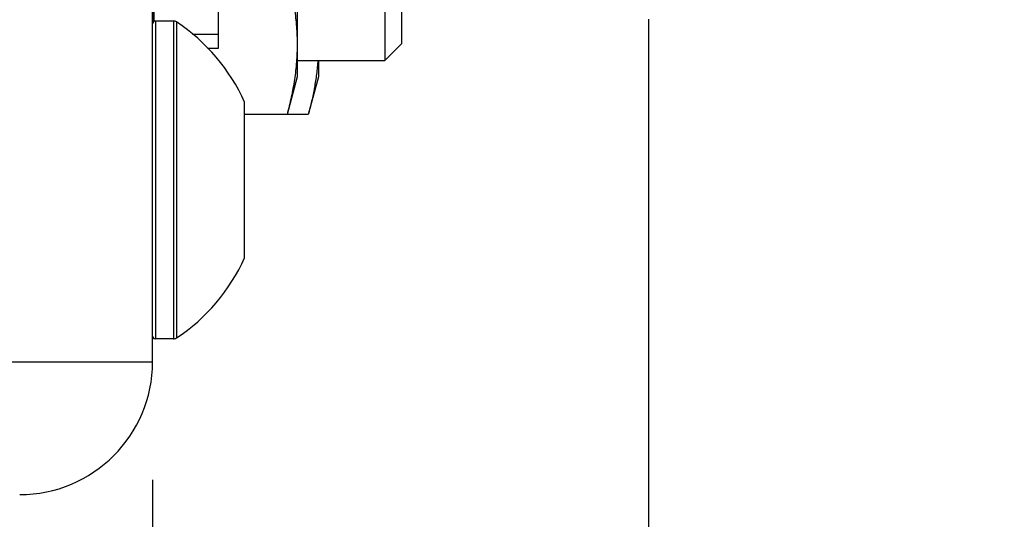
# Model space of a CAD drawing. Header units: inches. Extents: x 0 to 34, y 0 to 22.
# Tile 83 of 106: x 21.215 to 21.736, y 6.05 to 6.315. Entities that reach past the tile are written whole.
import ezdxf

# ---------------------------------------------------------------- set-up
doc = ezdxf.new("R2010")
doc.units = ezdxf.units.IN
doc.header["$LTSCALE"] = 1.87
doc.header["$MEASUREMENT"] = 0
doc.layers.get('0').update_dxf_attribs({"linetype": 'CONTINUOUS'})
doc.layers.add('02___PRT_ALL_AXES', color=7, linetype='CONTINUOUS')
doc.layers.add('DIMENSIONS', color=7, linetype='CONTINUOUS')
doc.styles.get("Standard").update_dxf_attribs({"font": 'txt', "width": 0.8})
doc.dimstyles.new('DIMSTYLE_2', dxfattribs={"dimtxt": 0.125, "dimasz": 0.18, "dimexe": 0.125, "dimexo": 0.0625, "dimgap": 0.0625, "dimtad": 0, "dimtih": 1, "dimtoh": 1, "dimlfac": 1.3333333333, "dimzin": 4, "dimdsep": 46, "dimtxsty": 'STANDARD', "dimblk": '_FILLED', "dimblk1": '_FILLED', "dimblk2": '_FILLED', "dimcen": 0.09, "dimadec": 0, "dimazin": 0, "dimtfac": 1, "dimtofl": 0, "dimtmove": 0, "dimatfit": 3, "dimldrblk": '_FILLED', "dimfxl": 1, "dimtolj": 1, "dimtzin": 4, "dimarcsym": 0})

# ---------------------------------------------------------------- blocks, each defined once
blk = doc.blocks.new('_FILLED')
at = {"color": 0, "linetype": 'BYBLOCK'}
blk.add_solid([(0, 0), (-1, 0.1736111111), (-1, -0.1736111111)], dxfattribs=at)
blk = doc.blocks.new('*D10')
at = {"layer": 'DIMENSIONS', "color": 2, "linetype": 'CONTINUOUS'}
for p, q in [((21.5478399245, 6.31479347), (21.5478399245, 5.4086496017)), ((21.2853399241, 6.0708621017), (21.2853399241, 5.4086496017)), ((21.2853399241, 5.5336496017), (20.9253399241, 5.5336496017)), ((21.5478399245, 5.5336496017), (21.8668676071, 5.5336496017))]:
    blk.add_line(p, q, dxfattribs=at)
at = {"layer": 'DIMENSIONS', "color": 2, "linetype": 'CONTINUOUS', "xscale": 0.18, "yscale": 0.18, "zscale": 0.18}
blk.add_blockref('_FILLED', (21.2853399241, 5.5336496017), dxfattribs=at)
at = {"layer": 'DIMENSIONS', "color": 2, "linetype": 'CONTINUOUS', "xscale": 0.18, "yscale": 0.18, "zscale": 0.18, "rotation": 180}
blk.add_blockref('_FILLED', (21.5478399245, 5.5336496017), dxfattribs=at)
at = {"layer": 'DIMENSIONS', "color": 2, "linetype": 'CONTINUOUS', "insert": (21.9293676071, 5.5961496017), "char_height": 0.125, "width": 1.225, "attachment_point": 1, "line_spacing_factor": 0.9}
blk.add_mtext('5X .35{\\Ftxt.shx;\\W1.000000;\\H0.125000; }[8.9]', dxfattribs=at)

msp = doc.modelspace()

# ---------------------------------------------------------------- linework, layer by layer
at = {"color": 7, "linetype": 'CONTINUOUS'}
for p, q in [((21.2853399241, 6.1333621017), (21.2853399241, 7.1342371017)), ((21.2857149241, 6.3133385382), (21.2857149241, 6.9542606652)), ((21.2860899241, 6.9539625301), (21.2860899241, 6.3136366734)), ((21.3202710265, 6.299482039), (21.3202710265, 6.5785178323)), ((21.3618399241, 6.5422626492), (21.3618399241, 6.2842626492)), ((21.4081742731, 6.329895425), (21.4081742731, 6.292985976)), ((21.4170328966, 6.3195126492), (21.4170328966, 6.3018441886)), ((21.3064668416, 6.3068639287), (21.3202710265, 6.3068639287)), ((21.3143603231, 6.299482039), (21.3202710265, 6.299482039)), ((21.4081746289, 6.292985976), (21.4170328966, 6.3018442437)), ((21.3618399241, 6.292985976), (21.4081742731, 6.292985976)), ((21.3730899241, 6.292985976), (21.3730899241, 6.2842626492)), ((21.3618399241, 6.2842626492), (21.3564926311, 6.2643062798)), ((21.3730899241, 6.2842626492), (21.3677426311, 6.2643062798)), ((21.3677426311, 6.2643062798), (21.3340603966, 6.2643062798)), ((21.2853399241, 6.1455496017), (21.2857149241, 6.1455496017)), ((21.2857149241, 6.1460681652), (21.2857149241, 6.1455496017))]:
    msp.add_line(p, q, dxfattribs=at)
at = {"color": 9, "linetype": 'CONTINUOUS'}
for p, q in [((21.2868163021, 6.313856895), (21.2868163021, 6.1455498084)), ((21.2963874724, 6.313856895), (21.2963874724, 6.1455498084)), ((21.2980196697, 6.313364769), (21.2980196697, 6.1460419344)), ((13.4103399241, 6.1333621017), (21.2853399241, 6.1333621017))]:
    msp.add_line(p, q, dxfattribs=at)
at = {"color": 7, "linetype": 'CONTINUOUS'}
for centre, radius, start, end in [((21.2868163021, 6.3123805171), 0.001476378, 90, 180.0000001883), ((21.2963874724, 6.3109041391), 0.0029527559, 56.4426894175, 90), ((21.2868163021, 6.1470261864), 0.001476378, 179.9999998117, 270), ((21.2963874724, 6.1485025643), 0.0029527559, 270, 303.5573105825), ((21.2150274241, 6.1333621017), 0.0703125, 270.0000000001, 360)]:
    msp.add_arc(centre, radius, start, end, dxfattribs=at)
for points, knots in [([(21.3564926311, 6.3387844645), (21.3573156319, 6.3357129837), (21.3588131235, 6.3295581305), (21.3602407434, 6.3217844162), (21.3610618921, 6.3155568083), (21.3615083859, 6.3108894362), (21.3617793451, 6.3062184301), (21.3618399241, 6.3031023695), (21.3618399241, 6.3015453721)], [0, 0, 0, 0, 0.2528505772, 0.5034491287, 0.6280361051, 0.7522469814, 0.8761922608, 1, 1, 1, 1]), ([(21.3618399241, 6.3015453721), (21.3618399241, 6.2999883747), (21.361779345, 6.296872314), (21.3615083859, 6.2922013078), (21.361061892, 6.2875339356), (21.3602407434, 6.2813063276), (21.3588131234, 6.2735326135), (21.3573156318, 6.2673777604), (21.3564926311, 6.2643062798)], [0, 0, 0, 0, 0.1238077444, 0.2477530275, 0.3719639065, 0.4965508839, 0.747149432, 1, 1, 1, 1]), ([(21.3727868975, 6.2929859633), (21.3726174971, 6.2905830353), (21.3721373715, 6.2857738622), (21.3710256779, 6.2785895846), (21.3695592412, 6.2714238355), (21.3683777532, 6.2666765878), (21.3677426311, 6.2643062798)], [0, 0, 0, 0, 0.2478107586, 0.4968826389, 0.7475566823, 1, 1, 1, 1])]:
    msp.add_open_spline(points, degree=3, knots=knots, dxfattribs=at)
at = {"layer": '02___PRT_ALL_AXES', "color": 7, "linetype": 'CONTINUOUS'}
for p, q in [((21.2963874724, 6.313856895), (21.2868163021, 6.313856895)), ((21.3340603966, 6.1884703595), (21.3340603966, 6.270936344)), ((21.2963874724, 6.1455498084), (21.2868163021, 6.1455498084))]:
    msp.add_line(p, q, dxfattribs=at)
for start, end in [(24.2496286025, 56.4426902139), (303.5573097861, 335.7503713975)]:
    msp.add_arc((21.2425249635, 6.2297033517), 0.1003937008, start, end, dxfattribs=at)

# ---------------------------------------------------------------- dimensions: what is measured, and where the dimension line sits
at = {"layer": 'DIMENSIONS', "color": 2, "linetype": 'CONTINUOUS'}
dim = msp.add_linear_dim(base=(21.2853399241, 5.5336496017), p1=(21.5478399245, 6.37729347), p2=(21.2853399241, 6.1333621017), angle=180, text='5X <>', dimstyle='DIMSTYLE_2', dxfattribs=at)
dim.commit()
dim.dimension.update_dxf_attribs({"geometry": '*D10', "text_midpoint": (22.5418676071, 5.5336496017), "dimtype": 160})

doc.saveas('drawing.dxf')
